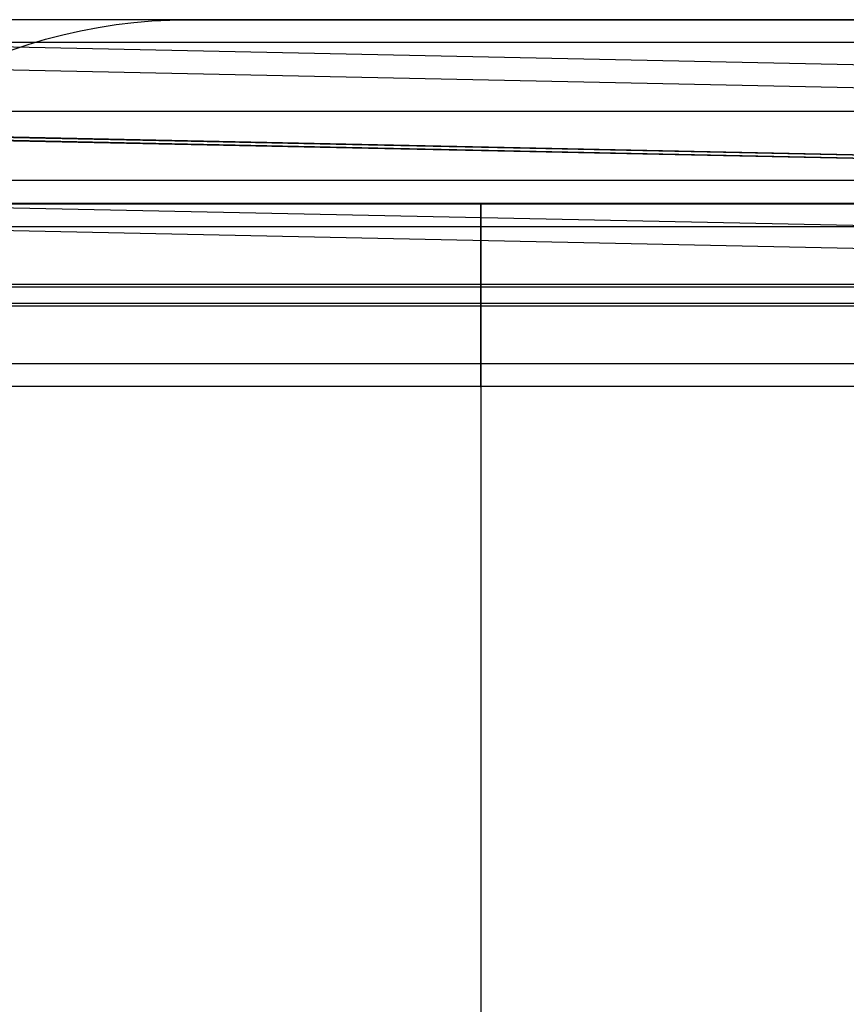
# Model space of a CAD drawing. Header units: millimetres. Extents: x -653 to -103, y 0 to 350.
# Tile 58 of 112: x -456 to -384, y 264 to 350. Entities that reach past the tile are written whole.
import ezdxf

# ---------------------------------------------------------------- set-up
doc = ezdxf.new("R2010")
doc.units = ezdxf.units.MM
doc.layers.add('Level Side Table Ferm Living', color=7, linetype='Continuous', true_color=0x000000)

msp = doc.modelspace()

# ---------------------------------------------------------------- linework, layer by layer
at = {"layer": 'Level Side Table Ferm Living'}
for p, q in [((-148.937, 350, 440), (-531.937, 350, 440)), ((-445.642, 349.759, 450), (-444.077, 349.893, 450)), ((-445.642, 349.759, 448), (-444.077, 349.893, 448)), ((-445.642, 349.759, 449), (-444.077, 349.893, 449)), ((-444.077, 349.893, 450), (-442.508, 349.973, 450)), ((-444.077, 349.893, 448), (-442.508, 349.973, 448)), ((-444.077, 349.893, 449), (-442.508, 349.973, 449)), ((-442.508, 349.973, 450), (-440.937, 350, 450)), ((-442.508, 349.973, 448), (-440.937, 350, 448)), ((-442.508, 349.973, 449), (-440.937, 350, 449)), ((-440.937, 350, 450), (-440.937, 350, 448)), ((-440.937, 350, 450), (-148.937, 350, 450)), ((-440.937, 350, 448), (-148.937, 350, 448)), ((-440.937, 350, 449), (-148.937, 350, 449)), ((-531.779, 349.205, 7.833), (-223.732, 342.787, 7.833)), ((-451.829, 348.692, 450), (-450.296, 349.038, 450)), ((-451.829, 348.692, 448), (-450.296, 349.038, 448)), ((-451.829, 348.692, 449), (-450.296, 349.038, 449)), ((-450.296, 349.038, 450), (-448.753, 349.331, 450)), ((-450.296, 349.038, 448), (-448.753, 349.331, 448)), ((-450.296, 349.038, 449), (-448.753, 349.331, 449)), ((-448.753, 349.331, 450), (-447.201, 349.572, 450)), ((-448.753, 349.331, 448), (-447.201, 349.572, 448)), ((-448.753, 349.331, 449), (-447.201, 349.572, 449)), ((-447.201, 349.572, 450), (-445.642, 349.759, 450)), ((-447.201, 349.572, 448), (-445.642, 349.759, 448)), ((-447.201, 349.572, 449), (-445.642, 349.759, 449)), ((-454.853, 347.845, 450), (-453.348, 348.294, 450)), ((-454.853, 347.845, 448), (-453.348, 348.294, 448)), ((-454.853, 347.845, 449), (-453.348, 348.294, 449)), ((-453.348, 348.294, 450), (-451.829, 348.692, 450)), ((-453.348, 348.294, 448), (-451.829, 348.692, 448)), ((-453.348, 348.294, 449), (-451.829, 348.692, 449)), ((-148.937, 348, 440), (-531.937, 348, 440)), ((-456.342, 347.344, 450), (-454.853, 347.845, 450)), ((-456.342, 347.344, 448), (-454.853, 347.845, 448)), ((-456.342, 347.344, 449), (-454.853, 347.845, 449)), ((-531.821, 347.206, 7.875), (-223.774, 340.788, 7.875)), ((-531.943, 341.333, 13.999), (-223.896, 334.916, 13.999)), ((-531.942, 341.375, 15.998), (-223.895, 334.957, 15.998)), ((-148.937, 342, 448), (-531.937, 342, 448)), ((-148.937, 342, 432), (-531.937, 342, 432)), ((-148.937, 342, 434), (-531.937, 342, 434)), ((-148.937, 342, 446), (-531.937, 342, 446)), ((-515.879, 340.707, 0.002), (-240.399, 334.968, 0.002)), ((-515.852, 340.748, 2.001), (-240.396, 335.01, 2.001)), ((-148.937, 336, 440), (-531.937, 336, 440)), ((-532.071, 335.211, 8.125), (-224.024, 328.793, 8.125)), ((-223.937, 334, 223), (-606.937, 334, 223)), ((-223.937, 334, 225), (-606.937, 334, 225)), ((-223.937, 334, 224), (-606.937, 334, 224)), ((-223.937, 333.944, 215.949), (-606.937, 333.944, 215.949)), ((-148.937, 334, 440), (-531.937, 334, 440)), ((-415.437, 334, 223), (-415.437, 334, 225)), ((-415.437, 334, 223), (-415.437, 16, 223)), ((-415.437, 334, 225), (-415.437, 16, 225)), ((-415.437, 333.996, 215.257), (-415.437, 334, 214.979)), ((-415.437, 334, 214.979), (-415.437, 333.994, 214.701)), ((-415.437, 333.982, 215.534), (-415.437, 333.996, 215.257)), ((-415.437, 333.994, 214.701), (-415.437, 333.979, 214.424)), ((-415.437, 333.959, 215.811), (-415.437, 333.982, 215.534)), ((-415.437, 333.979, 214.424), (-415.437, 333.954, 214.148)), ((-415.437, 333.926, 216.087), (-415.437, 333.959, 215.811)), ((-415.437, 333.954, 214.148), (-415.437, 333.92, 213.872)), ((-415.437, 333.883, 216.361), (-415.437, 333.926, 216.087)), ((-415.437, 333.92, 213.872), (-415.437, 333.876, 213.598)), ((-415.437, 333.831, 216.634), (-415.437, 333.883, 216.361)), ((-415.437, 333.876, 213.598), (-415.437, 333.823, 213.325)), ((-415.437, 333.77, 216.905), (-415.437, 333.831, 216.634)), ((-415.437, 333.823, 213.325), (-415.437, 333.76, 213.055)), ((-415.437, 333.699, 217.173), (-415.437, 333.77, 216.905)), ((-415.437, 333.76, 213.055), (-415.437, 333.688, 212.787)), ((-415.437, 333.619, 217.439), (-415.437, 333.699, 217.173)), ((-415.437, 333.688, 212.787), (-415.437, 333.606, 212.521)), ((-415.437, 333.53, 217.702), (-415.437, 333.619, 217.439)), ((-415.437, 333.606, 212.521), (-415.437, 333.516, 212.259)), ((-532.112, 333.212, 8.167), (-224.065, 326.794, 8.167)), ((-415.437, 333.432, 217.962), (-415.437, 333.53, 217.702)), ((-415.437, 333.516, 212.259), (-415.437, 333.416, 211.999)), ((-415.437, 333.324, 218.218), (-415.437, 333.432, 217.962)), ((-415.437, 333.416, 211.999), (-415.437, 333.307, 211.744)), ((-415.437, 333.208, 218.47), (-415.437, 333.324, 218.218)), ((-415.437, 333.307, 211.744), (-415.437, 333.19, 211.492)), ((-415.437, 333.083, 218.718), (-415.437, 333.208, 218.47)), ((-415.437, 333.19, 211.492), (-415.437, 333.064, 211.245)), ((-415.437, 332.95, 218.962), (-415.437, 333.083, 218.718)), ((-415.437, 333.064, 211.245), (-415.437, 332.929, 211.002)), ((-415.437, 332.808, 219.201), (-415.437, 332.95, 218.962)), ((-415.437, 332.929, 211.002), (-415.437, 332.786, 210.764)), ((-415.437, 332.659, 219.434), (-415.437, 332.808, 219.201)), ((-415.437, 332.786, 210.764), (-415.437, 332.635, 210.531)), ((-223.937, 331.958, 215.712), (-606.937, 331.958, 215.712)), ((-415.437, 332.501, 219.663), (-415.437, 332.659, 219.434)), ((-415.437, 332.635, 210.531), (-415.437, 332.476, 210.303)), ((-415.437, 332.335, 219.886), (-415.437, 332.501, 219.663)), ((-415.437, 332.476, 210.303), (-415.437, 332.309, 210.081)), ((-415.437, 332.161, 220.103), (-415.437, 332.335, 219.886)), ((-415.437, 332.309, 210.081), (-415.437, 332.135, 209.865)), ((-415.437, 331.981, 220.313), (-415.437, 332.161, 220.103)), ((-415.437, 332.135, 209.865), (-415.437, 331.953, 209.655)), ((-415.437, 331.996, 214.776), (-415.437, 332, 214.984)), ((-415.437, 332, 214.984), (-415.437, 331.997, 215.193)), ((-415.437, 331.997, 215.193), (-415.437, 331.987, 215.401)), ((-415.437, 331.984, 214.568), (-415.437, 331.996, 214.776)), ((-415.437, 331.987, 215.401), (-415.437, 331.969, 215.608)), ((-415.437, 331.966, 214.361), (-415.437, 331.984, 214.568)), ((-415.437, 331.793, 220.518), (-415.437, 331.981, 220.313)), ((-415.437, 331.969, 215.608), (-415.437, 331.944, 215.815)), ((-415.437, 331.94, 214.154), (-415.437, 331.966, 214.361)), ((-415.437, 331.953, 209.655), (-415.437, 331.764, 209.452)), ((-415.437, 331.944, 215.815), (-415.437, 331.913, 216.021)), ((-415.437, 331.907, 213.948), (-415.437, 331.94, 214.154)), ((-415.437, 331.913, 216.021), (-415.437, 331.874, 216.225)), ((-415.437, 331.867, 213.744), (-415.437, 331.907, 213.948)), ((-415.437, 331.874, 216.225), (-415.437, 331.827, 216.428)), ((-415.437, 331.82, 213.541), (-415.437, 331.867, 213.744)), ((-415.437, 331.827, 216.428), (-415.437, 331.774, 216.63)), ((-415.437, 331.766, 213.34), (-415.437, 331.82, 213.541)), ((-415.437, 331.598, 220.715), (-415.437, 331.793, 220.518)), ((-415.437, 331.774, 216.63), (-415.437, 331.714, 216.829)), ((-415.437, 331.705, 213.141), (-415.437, 331.766, 213.34)), ((-415.437, 331.764, 209.452), (-415.437, 331.568, 209.255)), ((-415.437, 331.714, 216.829), (-415.437, 331.647, 217.026)), ((-415.437, 331.637, 212.944), (-415.437, 331.705, 213.141)), ((-415.437, 331.647, 217.026), (-415.437, 331.574, 217.221)), ((-415.437, 331.562, 212.75), (-415.437, 331.637, 212.944)), ((-415.437, 331.396, 220.906), (-415.437, 331.598, 220.715)), ((-415.437, 331.574, 217.221), (-415.437, 331.493, 217.413)), ((-415.437, 331.568, 209.255), (-415.437, 331.365, 209.066)), ((-415.437, 331.481, 212.558), (-415.437, 331.562, 212.75)), ((-415.437, 331.493, 217.413), (-415.437, 331.406, 217.603)), ((-415.437, 331.393, 212.369), (-415.437, 331.481, 212.558)), ((-415.437, 331.406, 217.603), (-415.437, 331.313, 217.789)), ((-415.437, 331.188, 221.09), (-415.437, 331.396, 220.906)), ((-415.437, 331.298, 212.184), (-415.437, 331.393, 212.369)), ((-415.437, 331.365, 209.066), (-415.437, 331.156, 208.883)), ((-415.437, 331.313, 217.789), (-415.437, 331.213, 217.971)), ((-415.437, 331.197, 212.001), (-415.437, 331.298, 212.184)), ((-415.437, 331.213, 217.971), (-415.437, 331.106, 218.15)), ((-415.437, 331.09, 211.823), (-415.437, 331.197, 212.001)), ((-415.437, 330.973, 221.266), (-415.437, 331.188, 221.09)), ((-415.437, 331.156, 208.883), (-415.437, 330.94, 208.708)), ((-415.437, 331.106, 218.15), (-415.437, 330.994, 218.326)), ((-415.437, 330.976, 211.648), (-415.437, 331.09, 211.823)), ((-415.437, 330.994, 218.326), (-415.437, 330.875, 218.497)), ((-415.437, 330.857, 211.477), (-415.437, 330.976, 211.648)), ((-415.437, 330.753, 221.435), (-415.437, 330.973, 221.266)), ((-415.437, 330.94, 208.708), (-415.437, 330.719, 208.54)), ((-415.437, 330.875, 218.497), (-415.437, 330.751, 218.664)), ((-415.437, 330.732, 211.311), (-415.437, 330.857, 211.477)), ((-415.437, 330.526, 221.596), (-415.437, 330.753, 221.435)), ((-415.437, 330.751, 218.664), (-415.437, 330.621, 218.827)), ((-415.437, 330.601, 211.149), (-415.437, 330.732, 211.311)), ((-415.437, 330.719, 208.54), (-415.437, 330.492, 208.38)), ((-415.437, 330.621, 218.827), (-415.437, 330.485, 218.985)), ((-415.437, 330.465, 210.992), (-415.437, 330.601, 211.149)), ((-415.437, 330.295, 221.749), (-415.437, 330.526, 221.596)), ((-415.437, 330.492, 208.38), (-415.437, 330.26, 208.228)), ((-415.437, 330.485, 218.985), (-415.437, 330.344, 219.138)), ((-415.437, 330.323, 210.839), (-415.437, 330.465, 210.992)), ((-415.437, 330.344, 219.138), (-415.437, 330.198, 219.287)), ((-415.437, 330.176, 210.692), (-415.437, 330.323, 210.839)), ((-415.437, 330.058, 221.894), (-415.437, 330.295, 221.749)), ((-415.437, 330.26, 208.228), (-415.437, 330.022, 208.084)), ((-415.437, 330.198, 219.287), (-415.437, 330.047, 219.43)), ((-415.437, 330.024, 210.549), (-415.437, 330.176, 210.692)), ((-415.437, 329.816, 222.031), (-415.437, 330.058, 221.894)), ((-415.437, 330.047, 219.43), (-415.437, 329.891, 219.567)), ((-415.437, 329.867, 210.412), (-415.437, 330.024, 210.549)), ((-415.437, 330.022, 208.084), (-415.437, 329.78, 207.949)), ((-415.437, 329.891, 219.567), (-415.437, 329.73, 219.7)), ((-415.437, 329.705, 210.281), (-415.437, 329.867, 210.412)), ((-415.437, 329.57, 222.159), (-415.437, 329.816, 222.031)), ((-415.437, 329.78, 207.949), (-415.437, 329.533, 207.822)), ((-415.437, 329.73, 219.7), (-415.437, 329.565, 219.826)), ((-415.437, 329.539, 210.155), (-415.437, 329.705, 210.281)), ((-415.437, 329.319, 222.279), (-415.437, 329.57, 222.159)), ((-415.437, 329.565, 219.826), (-415.437, 329.395, 219.947)), ((-415.437, 329.369, 210.035), (-415.437, 329.539, 210.155)), ((-415.437, 329.533, 207.822), (-415.437, 329.281, 207.704)), ((-415.437, 329.395, 219.947), (-415.437, 329.221, 220.062)), ((-415.437, 329.195, 209.921), (-415.437, 329.369, 210.035)), ((-415.437, 329.065, 222.39), (-415.437, 329.319, 222.279)), ((-415.437, 329.281, 207.704), (-415.437, 329.026, 207.594)), ((-415.437, 329.221, 220.062), (-415.437, 329.043, 220.171)), ((-415.437, 329.017, 209.813), (-415.437, 329.195, 209.921)), ((-415.437, 328.806, 222.492), (-415.437, 329.065, 222.39)), ((-415.437, 329.043, 220.171), (-415.437, 328.862, 220.273)), ((-415.437, 329.026, 207.594), (-415.437, 328.767, 207.494)), ((-415.437, 328.835, 209.712), (-415.437, 329.017, 209.813)), ((-415.437, 328.862, 220.273), (-415.437, 328.677, 220.369)), ((-415.437, 328.649, 209.617), (-415.437, 328.835, 209.712)), ((-415.437, 328.545, 222.584), (-415.437, 328.806, 222.492)), ((-415.437, 328.767, 207.494), (-415.437, 328.505, 207.402)), ((-415.437, 328.677, 220.369), (-415.437, 328.489, 220.459)), ((-415.437, 328.461, 209.528), (-415.437, 328.649, 209.617)), ((-415.437, 328.28, 222.668), (-415.437, 328.545, 222.584)), ((-415.437, 328.505, 207.402), (-415.437, 328.24, 207.32)), ((-415.437, 328.489, 220.459), (-415.437, 328.299, 220.542)), ((-415.437, 328.27, 209.446), (-415.437, 328.461, 209.528)), ((-415.437, 328.299, 220.542), (-415.437, 328.105, 220.619)), ((-415.437, 328.012, 222.743), (-415.437, 328.28, 222.668)), ((-415.437, 328.075, 209.37), (-415.437, 328.27, 209.446)), ((-415.437, 328.24, 207.32), (-415.437, 327.972, 207.247)), ((-415.437, 328.105, 220.619), (-415.437, 327.908, 220.688)), ((-415.437, 327.879, 209.302), (-415.437, 328.075, 209.37)), ((-415.437, 327.742, 222.808), (-415.437, 328.012, 222.743)), ((-415.437, 327.972, 207.247), (-415.437, 327.702, 207.183)), ((-415.437, 327.908, 220.688), (-415.437, 327.71, 220.751)), ((-415.437, 327.68, 209.24), (-415.437, 327.879, 209.302)), ((-415.437, 327.47, 222.864), (-415.437, 327.742, 222.808)), ((-415.437, 327.71, 220.751), (-415.437, 327.509, 220.807)), ((-415.437, 327.702, 207.183), (-415.437, 327.429, 207.129)), ((-415.437, 327.479, 209.185), (-415.437, 327.68, 209.24)), ((-223.937, 326.949, 207.056), (-606.937, 326.949, 207.056)), ((-223.937, 326.712, 209.042), (-606.937, 326.712, 209.042)), ((-415.437, 327.509, 220.807), (-415.437, 327.307, 220.856)), ((-415.437, 327.276, 209.137), (-415.437, 327.479, 209.185)), ((-415.437, 327.197, 222.91), (-415.437, 327.47, 222.864)), ((-415.437, 327.429, 207.129), (-415.437, 327.155, 207.084)), ((-415.437, 327.307, 220.856), (-415.437, 327.103, 220.898)), ((-415.437, 327.072, 209.096), (-415.437, 327.276, 209.137)), ((-415.437, 326.921, 222.947), (-415.437, 327.197, 222.91)), ((-415.437, 327.155, 207.084), (-415.437, 326.88, 207.048)), ((-415.437, 327.103, 220.898), (-415.437, 326.897, 220.932)), ((-415.437, 326.867, 209.063), (-415.437, 327.072, 209.096)), ((-415.437, 326.645, 222.974), (-415.437, 326.921, 222.947)), ((-415.437, 326.897, 220.932), (-415.437, 326.691, 220.96)), ((-415.437, 326.88, 207.048), (-415.437, 326.603, 207.023)), ((-415.437, 326.66, 209.036), (-415.437, 326.867, 209.063)), ((-415.437, 326.691, 220.96), (-415.437, 326.484, 220.98)), ((-415.437, 326.453, 209.017), (-415.437, 326.66, 209.036)), ((-415.437, 326.368, 222.991), (-415.437, 326.645, 222.974)), ((-415.437, 326.603, 207.023), (-415.437, 326.326, 207.007)), ((-415.437, 326.484, 220.98), (-415.437, 326.276, 220.994)), ((-415.437, 326.245, 209.005), (-415.437, 326.453, 209.017)), ((-415.437, 326.09, 222.999), (-415.437, 326.368, 222.991)), ((-415.437, 326.326, 207.007), (-415.437, 326.049, 207)), ((-415.437, 326.276, 220.994), (-415.437, 326.068, 221)), ((-415.437, 326.036, 209), (-415.437, 326.245, 209.005)), ((-415.437, 325.813, 222.998), (-415.437, 326.09, 222.999)), ((-415.437, 326.068, 221), (-415.437, 325.859, 220.998)), ((-415.437, 326.049, 207), (-415.437, 325.771, 207.003)), ((-415.437, 325.828, 209.002), (-415.437, 326.036, 209)), ((-415.437, 325.859, 220.998), (-415.437, 325.651, 220.99)), ((-223.937, 325.288, 220.958), (-606.937, 325.288, 220.958)), ((-223.937, 325.051, 222.943), (-606.937, 325.051, 222.944)), ((-415.437, 325.62, 209.012), (-415.437, 325.828, 209.002)), ((-415.437, 325.535, 222.986), (-415.437, 325.813, 222.998)), ((-415.437, 325.771, 207.003), (-415.437, 325.494, 207.016)), ((-415.437, 325.651, 220.99), (-415.437, 325.444, 220.974)), ((-415.437, 325.413, 209.029), (-415.437, 325.62, 209.012)), ((-415.437, 325.258, 222.965), (-415.437, 325.535, 222.986)), ((-415.437, 325.494, 207.016), (-415.437, 325.217, 207.038)), ((-415.437, 325.444, 220.974), (-415.437, 325.237, 220.951)), ((-415.437, 325.206, 209.053), (-415.437, 325.413, 209.029)), ((-415.437, 324.982, 222.935), (-415.437, 325.258, 222.965)), ((-415.437, 325.237, 220.951), (-415.437, 325.031, 220.921)), ((-415.437, 325.217, 207.038), (-415.437, 324.941, 207.07)), ((-415.437, 325, 209.084), (-415.437, 325.206, 209.053)), ((-415.437, 325.031, 220.921), (-415.437, 324.826, 220.884)), ((-415.437, 324.795, 209.122), (-415.437, 325, 209.084)), ((-415.437, 324.707, 222.895), (-415.437, 324.982, 222.935)), ((-415.437, 324.941, 207.07), (-415.437, 324.666, 207.112)), ((-415.437, 324.826, 220.884), (-415.437, 324.622, 220.84)), ((-415.437, 324.592, 209.168), (-415.437, 324.795, 209.122)), ((-415.437, 324.434, 222.845), (-415.437, 324.707, 222.895)), ((-415.437, 324.666, 207.112), (-415.437, 324.393, 207.163)), ((-415.437, 324.622, 220.84), (-415.437, 324.42, 220.788)), ((-415.437, 324.39, 209.22), (-415.437, 324.592, 209.168)), ((-415.437, 324.163, 222.786), (-415.437, 324.434, 222.845)), ((-415.437, 324.42, 220.788), (-415.437, 324.22, 220.73)), ((-415.437, 324.393, 207.163), (-415.437, 324.122, 207.223)), ((-415.437, 324.191, 209.279), (-415.437, 324.39, 209.22)), ((-415.437, 324.22, 220.73), (-415.437, 324.023, 220.665)), ((-415.437, 323.993, 209.346), (-415.437, 324.191, 209.279)), ((-415.437, 323.894, 222.718), (-415.437, 324.163, 222.786)), ((-415.437, 324.122, 207.223), (-415.437, 323.854, 207.293)), ((-415.437, 324.023, 220.665), (-415.437, 323.827, 220.593)), ((-415.437, 323.798, 209.419), (-415.437, 323.993, 209.346)), ((-415.437, 323.627, 222.64), (-415.437, 323.894, 222.718)), ((-415.437, 323.854, 207.293), (-415.437, 323.587, 207.372)), ((-415.437, 323.827, 220.593), (-415.437, 323.634, 220.514)), ((-415.437, 323.606, 209.498), (-415.437, 323.798, 209.419)), ((-415.437, 323.634, 220.514), (-415.437, 323.444, 220.428)), ((-415.437, 323.363, 222.553), (-415.437, 323.627, 222.64)), ((-415.437, 323.416, 209.585), (-415.437, 323.606, 209.498)), ((-415.437, 323.587, 207.372), (-415.437, 323.324, 207.461)), ((-415.437, 323.444, 220.428), (-415.437, 323.258, 220.336)), ((-415.437, 323.23, 209.678), (-415.437, 323.416, 209.585)), ((-415.437, 323.103, 222.457), (-415.437, 323.363, 222.553)), ((-415.437, 323.324, 207.461), (-415.437, 323.064, 207.558)), ((-415.437, 323.258, 220.336), (-415.437, 323.074, 220.238)), ((-415.437, 323.047, 209.777), (-415.437, 323.23, 209.678)), ((-415.437, 322.846, 222.352), (-415.437, 323.103, 222.457)), ((-415.437, 323.074, 220.238), (-415.437, 322.894, 220.133)), ((-415.437, 323.064, 207.558), (-415.437, 322.808, 207.665)), ((-415.437, 322.867, 209.883), (-415.437, 323.047, 209.777)), ((-415.437, 322.894, 220.133), (-415.437, 322.718, 220.022)), ((-415.437, 322.692, 209.995), (-415.437, 322.867, 209.883)), ((-415.437, 322.593, 222.238), (-415.437, 322.846, 222.352)), ((-415.437, 322.808, 207.665), (-415.437, 322.555, 207.78)), ((-415.437, 322.718, 220.022), (-415.437, 322.545, 219.906)), ((-415.437, 322.52, 210.112), (-415.437, 322.692, 209.995)), ((-415.437, 322.343, 222.115), (-415.437, 322.593, 222.238)), ((-415.437, 322.555, 207.78), (-415.437, 322.306, 207.904)), ((-415.437, 322.545, 219.906), (-415.437, 322.377, 219.783)), ((-415.437, 322.352, 210.236), (-415.437, 322.52, 210.112)), ((-415.437, 322.377, 219.783), (-415.437, 322.213, 219.654)), ((-415.437, 322.189, 210.366), (-415.437, 322.352, 210.236)), ((-415.437, 322.099, 221.984), (-415.437, 322.343, 222.115)), ((-415.437, 322.306, 207.904), (-415.437, 322.062, 208.036)), ((-415.437, 322.213, 219.654), (-415.437, 322.054, 219.52)), ((-415.437, 322.031, 210.501), (-415.437, 322.189, 210.366)), ((-415.437, 321.859, 221.845), (-415.437, 322.099, 221.984)), ((-415.437, 322.062, 208.036), (-415.437, 321.823, 208.177)), ((-415.437, 322.054, 219.52), (-415.437, 321.9, 219.38)), ((-415.437, 321.877, 210.641), (-415.437, 322.031, 210.501)), ((-415.437, 321.9, 219.38), (-415.437, 321.75, 219.235)), ((-415.437, 321.728, 210.787), (-415.437, 321.877, 210.641)), ((-415.437, 321.624, 221.697), (-415.437, 321.859, 221.845)), ((-415.437, 321.823, 208.177), (-415.437, 321.589, 208.326)), ((-415.437, 321.75, 219.235), (-415.437, 321.606, 219.085)), ((-415.437, 321.584, 210.938), (-415.437, 321.728, 210.787)), ((-415.437, 321.394, 221.541), (-415.437, 321.624, 221.697)), ((-415.437, 321.606, 219.085), (-415.437, 321.466, 218.93)), ((-415.437, 321.589, 208.326), (-415.437, 321.36, 208.483)), ((-415.437, 321.446, 211.093), (-415.437, 321.584, 210.938)), ((-415.437, 321.466, 218.93), (-415.437, 321.333, 218.77)), ((-415.437, 321.313, 211.254), (-415.437, 321.446, 211.093)), ((-415.437, 321.169, 221.377), (-415.437, 321.394, 221.541)), ((-415.437, 321.36, 208.483), (-415.437, 321.136, 208.648)), ((-415.437, 321.333, 218.77), (-415.437, 321.205, 218.606)), ((-415.437, 321.186, 211.419), (-415.437, 321.313, 211.254)), ((-415.437, 321.205, 218.606), (-415.437, 321.082, 218.438)), ((-415.437, 321.065, 211.588), (-415.437, 321.186, 211.419)), ((-415.437, 320.951, 221.205), (-415.437, 321.169, 221.377)), ((-415.437, 321.136, 208.648), (-415.437, 320.919, 208.821)), ((-415.437, 321.082, 218.438), (-415.437, 320.966, 218.265)), ((-415.437, 320.949, 211.761), (-415.437, 321.065, 211.588)), ((-415.437, 320.966, 218.265), (-415.437, 320.856, 218.088)), ((-415.437, 320.739, 221.026), (-415.437, 320.951, 221.205)), ((-415.437, 320.84, 211.939), (-415.437, 320.949, 211.761)), ((-415.437, 320.919, 208.821), (-415.437, 320.707, 209.001)), ((-415.437, 320.856, 218.088), (-415.437, 320.752, 217.908)), ((-415.437, 320.737, 212.119), (-415.437, 320.84, 211.939)), ((-415.437, 320.752, 217.908), (-415.437, 320.654, 217.724)), ((-415.437, 320.533, 220.84), (-415.437, 320.739, 221.026)), ((-415.437, 320.64, 212.304), (-415.437, 320.737, 212.119)), ((-415.437, 320.707, 209.001), (-415.437, 320.502, 209.188)), ((-223.937, 320.042, 214.288), (-606.937, 320.042, 214.288)), ((-415.437, 320.654, 217.724), (-415.437, 320.563, 217.537)), ((-415.437, 320.55, 212.492), (-415.437, 320.64, 212.304)), ((-415.437, 320.563, 217.537), (-415.437, 320.478, 217.346)), ((-415.437, 320.466, 212.682), (-415.437, 320.55, 212.492)), ((-415.437, 320.333, 220.647), (-415.437, 320.533, 220.84)), ((-415.437, 320.502, 209.188), (-415.437, 320.304, 209.382)), ((-415.437, 320.478, 217.346), (-415.437, 320.4, 217.153)), ((-415.437, 320.389, 212.876), (-415.437, 320.466, 212.682)), ((-415.437, 320.4, 217.153), (-415.437, 320.328, 216.958)), ((-415.437, 320.318, 213.072), (-415.437, 320.389, 212.876)), ((-415.437, 320.141, 220.447), (-415.437, 320.333, 220.647)), ((-415.437, 320.328, 216.958), (-415.437, 320.264, 216.76)), ((-415.437, 320.255, 213.27), (-415.437, 320.318, 213.072)), ((-415.437, 320.304, 209.382), (-415.437, 320.112, 209.584)), ((-415.437, 320.264, 216.76), (-415.437, 320.206, 216.56)), ((-415.437, 320.198, 213.471), (-415.437, 320.255, 213.27)), ((-415.437, 320.206, 216.56), (-415.437, 320.156, 216.358)), ((-415.437, 320.149, 213.673), (-415.437, 320.198, 213.471)), ((-415.437, 320.156, 216.358), (-415.437, 320.112, 216.154)), ((-415.437, 320.106, 213.877), (-415.437, 320.149, 213.673)), ((-415.437, 319.955, 220.24), (-415.437, 320.141, 220.447)), ((-415.437, 320.112, 209.584), (-415.437, 319.928, 209.791)), ((-415.437, 320.112, 216.154), (-415.437, 320.076, 215.949)), ((-415.437, 320.071, 214.082), (-415.437, 320.106, 213.877)), ((-415.437, 320.076, 215.949), (-415.437, 320.046, 215.743)), ((-415.437, 320.042, 214.288), (-415.437, 320.071, 214.082)), ((-415.437, 320.046, 215.743), (-415.437, 320.024, 215.536)), ((-415.437, 320.021, 214.495), (-415.437, 320.042, 214.288)), ((-415.437, 320.024, 215.536), (-415.437, 320.009, 215.328)), ((-415.437, 320.007, 214.703), (-415.437, 320.021, 214.495)), ((-415.437, 320.009, 215.328), (-415.437, 320.001, 215.12)), ((-415.437, 320.001, 214.911), (-415.437, 320.007, 214.703)), ((-415.437, 320.001, 215.12), (-415.437, 320.001, 214.911)), ((-415.437, 319.777, 220.027), (-415.437, 319.955, 220.24)), ((-415.437, 319.928, 209.791), (-415.437, 319.751, 210.005)), ((-415.437, 319.606, 219.808), (-415.437, 319.777, 220.027)), ((-415.437, 319.751, 210.005), (-415.437, 319.581, 210.225)), ((-415.437, 319.443, 219.583), (-415.437, 319.606, 219.808)), ((-415.437, 319.581, 210.225), (-415.437, 319.419, 210.451)), ((-415.437, 319.288, 219.353), (-415.437, 319.443, 219.583)), ((-415.437, 319.419, 210.451), (-415.437, 319.266, 210.682)), ((-415.437, 319.141, 219.118), (-415.437, 319.288, 219.353)), ((-415.437, 319.266, 210.682), (-415.437, 319.12, 210.918)), ((-415.437, 319.002, 218.877), (-415.437, 319.141, 219.118)), ((-415.437, 319.12, 210.918), (-415.437, 318.982, 211.159)), ((-415.437, 318.872, 218.632), (-415.437, 319.002, 218.877)), ((-415.437, 318.982, 211.159), (-415.437, 318.853, 211.405)), ((-415.437, 318.75, 218.382), (-415.437, 318.872, 218.632)), ((-415.437, 318.853, 211.405), (-415.437, 318.733, 211.655)), ((-415.437, 318.637, 218.129), (-415.437, 318.75, 218.382)), ((-415.437, 318.733, 211.655), (-415.437, 318.621, 211.91)), ((-415.437, 318.533, 217.871), (-415.437, 318.637, 218.129)), ((-415.437, 318.621, 211.91), (-415.437, 318.518, 212.168)), ((-415.437, 318.438, 217.61), (-415.437, 318.533, 217.871)), ((-415.437, 318.518, 212.168), (-415.437, 318.424, 212.429)), ((-415.437, 318.352, 217.346), (-415.437, 318.438, 217.61)), ((-415.437, 318.424, 212.429), (-415.437, 318.34, 212.693)), ((-415.437, 318.275, 217.079), (-415.437, 318.352, 217.346)), ((-415.437, 318.34, 212.693), (-415.437, 318.264, 212.961)), ((-415.437, 318.207, 216.81), (-415.437, 318.275, 217.079)), ((-415.437, 318.264, 212.961), (-415.437, 318.198, 213.23)), ((-415.437, 318.149, 216.539), (-415.437, 318.207, 216.81)), ((-415.437, 318.198, 213.23), (-415.437, 318.141, 213.502)), ((-415.437, 318.101, 216.265), (-415.437, 318.149, 216.539)), ((-415.437, 318.141, 213.502), (-415.437, 318.094, 213.776)), ((-223.937, 318.056, 214.051), (-606.937, 318.056, 214.051)), ((-415.437, 318.062, 215.99), (-415.437, 318.101, 216.265)), ((-415.437, 318.094, 213.776), (-415.437, 318.056, 214.051)), ((-415.437, 318.032, 215.714), (-415.437, 318.062, 215.99)), ((-415.437, 318.056, 214.051), (-415.437, 318.028, 214.327)), ((-415.437, 318.012, 215.437), (-415.437, 318.032, 215.714)), ((-415.437, 318.028, 214.327), (-415.437, 318.01, 214.604)), ((-415.437, 318.002, 215.16), (-415.437, 318.012, 215.437)), ((-415.437, 318.01, 214.604), (-415.437, 318.001, 214.882)), ((-415.437, 318.001, 214.882), (-415.437, 318.002, 215.16))]:
    msp.add_line(p, q, dxfattribs=at)

doc.saveas('drawing.dxf')
